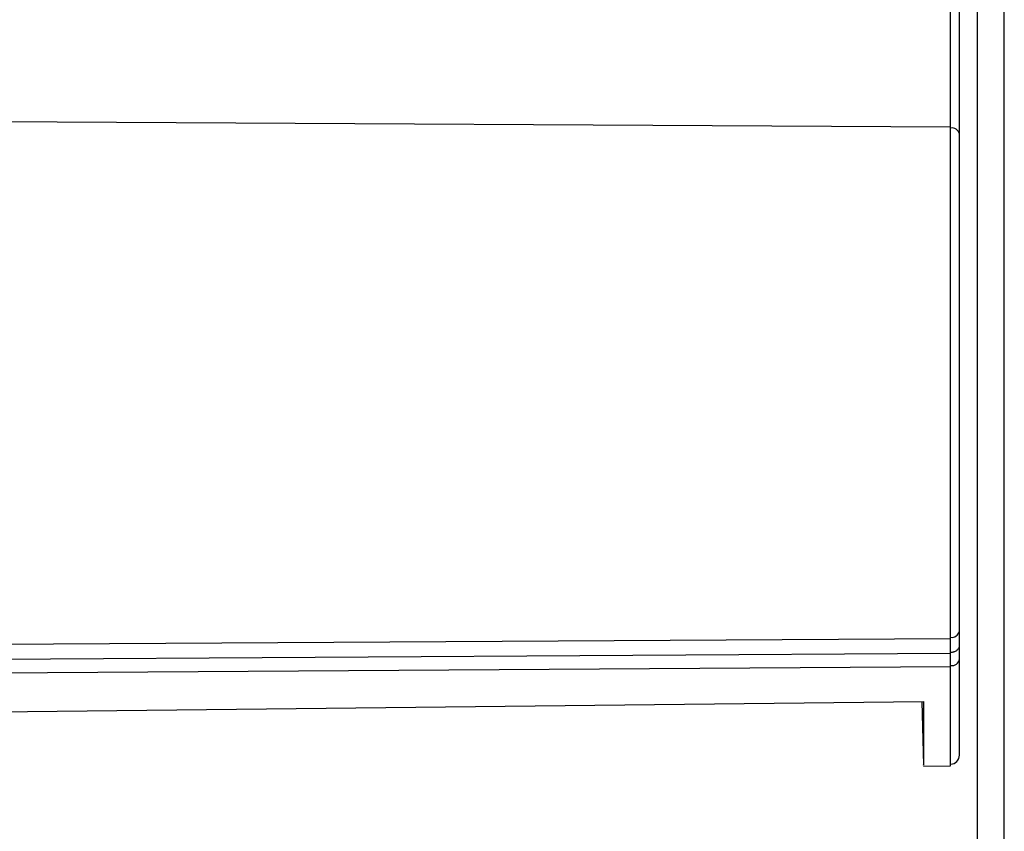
# Model space of a CAD drawing. Header units: millimetres. Extents: x -103 to 103, y -42 to 108.
# Tile 21 of 26: x 36 to 91, y 17 to 62. Entities that reach past the tile are written whole.
import ezdxf

# ---------------------------------------------------------------- set-up
doc = ezdxf.new("R2010")
doc.units = ezdxf.units.MM

msp = doc.modelspace()

# ---------------------------------------------------------------- linework, layer by layer
at = {"color": 7, "linetype": 'Continuous', "lineweight": 25}
for p, q in [((88.2, 20.402), (88.2, 106.617)), ((89.7, 5), (89.7, 106.5)), ((91.2, 5), (91.2, 106.5)), ((88.209, 20.503), (88.209, 106.364)), ((-30.5, 56.7), (88.2, 56.017)), ((88.209, 55.951), (88.2, 55.951)), ((-30.5, 26.811), (88.2, 27.504)), ((88.2, 27.571), (88.209, 27.571)), ((88.7, 26.361), (88.7, 27.906)), ((88.2, 26.668), (-30.5, 25.935)), ((88.2, 26.739), (88.209, 26.739)), ((88.2, 25.916), (-30.5, 25.146)), ((88.2, 25.99), (88.209, 25.99)), ((-11.204, 22.891), (86.7, 23.982)), ((86.611, 23.981), (86.698, 20.468)), ((86.701, 20.389), (88.2, 20.402)), ((88.2, 20.502), (88.209, 20.503))]:
    msp.add_line(p, q, dxfattribs=at)
for centre, radius, start, end in [((88.274, 55.517), 0.439, 13.7932, 98.4932), ((88.272, 28.006), 0.44, 261.7456, 346.7572), ((88.258, 26.435), 0.448, 263.6483, 350.547), ((88.2, 21.002), 0.5, 271, 0)]:
    msp.add_arc(centre, radius, start, end, dxfattribs=at)
for points in [[(88.7, 55.622), (88.7, 71.607), (88.7, 86.672), (88.7, 100.688)], [(88.7, 21.003), (88.7, 21.005), (88.7, 21.008), (88.7, 21.025), (88.7, 21.05), (88.7, 21.085), (88.7, 21.128), (88.7, 21.18), (88.7, 21.241), (88.7, 21.311), (88.7, 21.39), (88.7, 21.478), (88.7, 21.574), (88.7, 21.679), (88.7, 21.793), (88.7, 21.916), (88.7, 22.047), (88.7, 22.186), (88.7, 22.334), (88.7, 22.491), (88.7, 22.656), (88.7, 22.829), (88.7, 23.01), (88.7, 23.2), (88.7, 23.397), (88.7, 23.603), (88.7, 23.816), (88.7, 24.037), (88.7, 24.266), (88.7, 24.502), (88.7, 24.746), (88.7, 24.997), (88.7, 25.256), (88.7, 25.522), (88.7, 25.794), (88.7, 26.074), (88.7, 26.266), (88.7, 26.361)]]:
    msp.add_open_spline(points, degree=3, dxfattribs=at)
for points, knots in [([(88.7, 27.906), (88.7, 28.014), (88.7, 28.229), (88.7, 28.56), (88.7, 28.897), (88.7, 29.239), (88.7, 29.586), (88.7, 29.939), (88.7, 30.297), (88.7, 30.66), (88.7, 31.027), (88.7, 31.4), (88.7, 31.777), (88.7, 32.158), (88.7, 32.543), (88.7, 32.933), (88.7, 33.326), (88.7, 33.723), (88.7, 34.123), (88.7, 34.527), (88.7, 34.934), (88.7, 35.344), (88.7, 35.757), (88.7, 36.172), (88.7, 36.59), (88.7, 37.01), (88.7, 37.432), (88.7, 37.856), (88.7, 38.282), (88.7, 38.71), (88.7, 39.138), (88.7, 39.568), (88.7, 39.999), (88.7, 40.431), (88.7, 40.863), (88.7, 41.296), (88.7, 41.63), (88.7, 42.115), (88.7, 42.75), (88.7, 43.632), (88.7, 44.511), (88.7, 45.385), (88.7, 46.252), (88.7, 47.112), (88.7, 47.962), (88.7, 48.802), (88.7, 49.629), (88.7, 50.442), (88.7, 51.24), (88.7, 52.021), (88.7, 52.784), (88.7, 53.527), (88.7, 54.249), (88.7, 54.95), (88.7, 55.398), (88.7, 55.622)], [0, 0, 0, 0, 0.014286, 0.028572, 0.042858, 0.057144, 0.07143, 0.085717, 0.100003, 0.114289, 0.128575, 0.142861, 0.157147, 0.171433, 0.185719, 0.200005, 0.214291, 0.228577, 0.242863, 0.25715, 0.271436, 0.285722, 0.300008, 0.314294, 0.32858, 0.342866, 0.357152, 0.371438, 0.385724, 0.40001, 0.414297, 0.428583, 0.442869, 0.457155, 0.471441, 0.485727, 0.500013, 0.504553, 0.533696, 0.56284, 0.591984, 0.621128, 0.650272, 0.679416, 0.70856, 0.737704, 0.766848, 0.795992, 0.825136, 0.85428, 0.883424, 0.912568, 0.941712, 0.970856, 1, 1, 1, 1]), ([(88.209, 26.739), (88.23, 26.74), (88.276, 26.742), (88.345, 26.753), (88.416, 26.772), (88.486, 26.801), (88.553, 26.84), (88.613, 26.89), (88.66, 26.95), (88.693, 27.018), (88.698, 27.068), (88.7, 27.093)], [0, 0, 0, 0, 0.084018, 0.174806, 0.272366, 0.376701, 0.487812, 0.605698, 0.730359, 0.861793, 1, 1, 1, 1]), ([(86.7, 23.982), (86.7, 23.369), (86.7, 22.125), (86.7, 20.99), (86.7, 20.403), (86.7, 20.452), (86.7, 20.468)], [0, 0, 0, 0, 0.283373, 0.574964, 0.858338, 1, 1, 1, 1])]:
    msp.add_open_spline(points, degree=3, knots=knots, dxfattribs=at)

doc.saveas('drawing.dxf')
